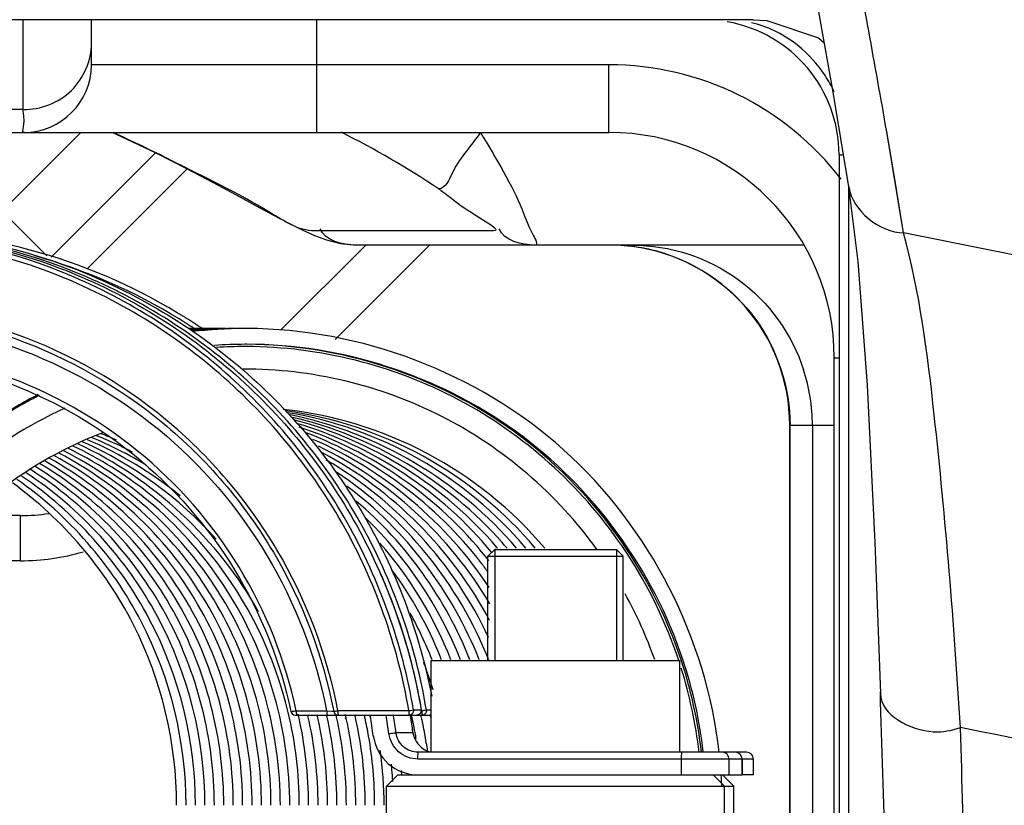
# Model space of a CAD drawing. Header units: millimetres. Extents: x 0 to 9512, y 0 to 6728.
# Tile 40 of 119: x 5059 to 5103, y 1139 to 1173. Entities that reach past the tile are written whole.
import ezdxf

# ---------------------------------------------------------------- set-up
doc = ezdxf.new("R2010")
doc.units = ezdxf.units.MM
doc.header["$LTSCALE"] = 523.16
doc.layers.get('0').update_dxf_attribs({"linetype": 'CONTINUOUS'})
for name, color, linetype in [('304103000046DXF_CONTINUOUS_LINE', 7, 'CONTINUOUS'), ('304103000094DXF_CONTINUOUS_LINE', 7, 'CONTINUOUS'), ('304104000155DXF_CONTINUOUS_LINE', 7, 'CONTINUOUS'), ('304105000138DXF_CONTINUOUS_LINE', 7, 'CONTINUOUS'), ('304106000022DXF_CONTINUOUS_LINE', 7, 'CONTINUOUS'), ('304109000079DXF_CONTINUOUS_LINE', 7, 'CONTINUOUS'), ('运动范围_DXF_DIMENSION', 7, 'CONTINUOUS')]:
    doc.layers.add(name, color=color, linetype=linetype)
doc.styles.get("Standard").update_dxf_attribs({"font": 'txt', "width": 0.7})
doc.dimstyles.new('DIMSTYLE_18', dxfattribs={"dimtxt": 80, "dimasz": 48, "dimexe": 1, "dimexo": 0, "dimgap": 5, "dimtad": 0, "dimtih": 1, "dimtoh": 1, "dimdec": 1, "dimdsep": 46, "dimtxsty": 'Standard', "dimblk": '_FILLED', "dimblk1": '_FILLED', "dimblk2": '_FILLED', "dimcen": 0.09, "dimclrt": 5, "dimazin": 2, "dimtp": 0.5, "dimtm": 0.5, "dimtfac": 1, "dimtdec": 65535, "dimtofl": 0, "dimtmove": 0, "dimatfit": 3, "dimldrblk": '_FILLED', "dimfxl": 0, "dimtolj": 1, "dimarcsym": 0})

# ---------------------------------------------------------------- blocks, each defined once
blk = doc.blocks.new('*D31')
at = {"layer": '运动范围_DXF_DIMENSION', "color": 2, "linetype": 'Continuous', "transparency": 16777216}
for start, end in [(287.445481, 360), (193, 261.806311)]:
    blk.add_arc((4873.138, 1359.384), 660.059, start, end, dxfattribs=at)
for points in [[(5539.447, 1311.125), (5533.197, 1359.384), (5523.457, 1311.706)], [(4250.211, 1166.638), (4229.996, 1210.903), (4234.762, 1162.475)]]:
    blk.add_solid(points, dxfattribs=at)
blk = doc.blocks.new('_FILLED')
at = {"color": 0, "linetype": 'ByBlock'}
blk.add_solid([(0, 0), (-1, 0.16667), (-1, -0.16667)], dxfattribs=at)

msp = doc.modelspace()

# ---------------------------------------------------------------- linework, layer by layer
at = {"color": 2, "linetype": 'Continuous'}
msp.add_circle((4873.138, 1359.384), 460.97, dxfattribs=at)
at = {"layer": '304103000046DXF_CONTINUOUS_LINE', "color": 9, "linetype": 'Continuous'}
for p, q in [((5058.176, 1164.889), (5061.671, 1168.384)), ((5060.35, 1162.846), (5064.984, 1167.48)), ((5061.934, 1162.322), (5066.384, 1166.772)), ((5060.155, 1162.911), (5058.176, 1164.889)), ((5074.309, 1163.384), (5070.53, 1159.605)), ((5058.996, 1151.384), (5056.806, 1151.384)), ((5058.996, 1149.384), (5058.996, 1151.384))]:
    msp.add_line(p, q, dxfattribs=at)
at = {"layer": '304103000046DXF_CONTINUOUS_LINE', "color": 7, "linetype": 'Continuous'}
for p, q in [((5077.138, 1163.384), (5072.956, 1159.202)), ((5058.996, 1149.384), (5055.011, 1149.384))]:
    msp.add_line(p, q, dxfattribs=at)
at = {"layer": '304103000046DXF_CONTINUOUS_LINE', "color": 9, "linetype": 'Continuous'}
msp.add_arc((5058.996, 1159.384), 8, 270, 278.9598, dxfattribs=at)
at = {"layer": '304103000046DXF_CONTINUOUS_LINE', "color": 7, "linetype": 'Continuous'}
msp.add_arc((5058.996, 1159.384), 10, 270, 286.0642, dxfattribs=at)
at = {"layer": '304103000094DXF_CONTINUOUS_LINE', "color": 7, "linetype": 'Continuous'}
for p, q in [((5091.501, 1173.384), (5004.147, 1173.384)), ((5062.138, 1171.384), (5062.138, 1173.384)), ((5095.029, 1170.259), (5095.746, 1165.963)), ((5032.042, 1168.384), (5085.108, 1168.384)), ((5095.32, 1167.384), (5095.32, 1121.884)), ((5093.768, 1163.384), (5073.88, 1163.384)), ((5095.108, 1121.884), (5095.108, 1158.384)), ((5093.132, 1121.884), (5093.132, 1155.384))]:
    msp.add_line(p, q, dxfattribs=at)
at = {"layer": '304103000094DXF_CONTINUOUS_LINE', "color": 9, "linetype": 'Continuous'}
for p, q in [((5059.106, 1169.397), (5059.106, 1173.384)), ((5072.138, 1168.384), (5072.137, 1173.384)), ((5085.108, 1171.384), (5062.138, 1171.384)), ((5085.108, 1168.384), (5085.108, 1171.384)), ((5059.106, 1169.397), (5051.106, 1169.397)), ((5097.794, 1166.304), (5097.436, 1168.406)), ((5098.185, 1163.929), (5097.436, 1168.406)), ((5095.32, 1167.384), (5095.509, 1167.384)), ((5095.737, 1165.971), (5095.737, 1121.884)), ((5098.185, 1163.929), (5097.794, 1166.304)), ((5079.988, 1164.017), (5072.041, 1164.017)), ((5095.108, 1158.384), (5095.32, 1158.384)), ((5095.108, 1155.384), (5093.132, 1155.384)), ((5093.143, 1121.884), (5093.143, 1155.384)), ((5094.137, 1155.384), (5094.137, 1121.884))]:
    msp.add_line(p, q, dxfattribs=at)
at = {"layer": '304103000094DXF_CONTINUOUS_LINE', "color": 7, "linetype": 'Continuous'}
for points in [[(5093.362, 1179.319), (5094.184, 1174.994), (5095.029, 1170.259)], [(5091.501, 1173.384), (5092.115, 1173.347), (5094.411, 1172.577), (5094.651, 1172.378)], [(5063.074, 1168.384), (5063.433, 1168.221), (5064.992, 1167.476), (5066.353, 1166.788), (5067.534, 1166.166), (5068.559, 1165.611), (5069.45, 1165.126), (5070.221, 1164.709), (5070.892, 1164.356), (5071.487, 1164.061), (5072.031, 1163.816), (5072.568, 1163.614), (5073.193, 1163.45), (5073.881, 1163.384)], [(5095.746, 1165.963), (5096.146, 1162.66), (5096.561, 1157.168), (5096.912, 1150.192), (5097.152, 1143.49)]]:
    msp.add_lwpolyline(points, dxfattribs=at)
at = {"layer": '304103000094DXF_CONTINUOUS_LINE', "color": 9, "linetype": 'Continuous'}
for centre, radius, start, end in [((4685.674, 1097.215), 417.871, 9.80909, 11.05726), ((5090.275, 1168.338), 5.047, 75.2793, 76.6946), ((5085.108, 1158.384), 13, 37.5997, 90), ((5089.586, 1167.544), 6.12, 25.6109, 33.3759), ((5035.089, 1106.635), 67.799, 63.18517, 65.59043), ((5054.334, 1130.982), 41.912, 56.3811, 63.1988), ((5085.153, 1155.363), 8.021, 72.0234, 89.9334), ((5086.061, 1155.375), 8.075, 0.0637, 17.8932)]:
    msp.add_arc(centre, radius, start, end, dxfattribs=at)
at = {"layer": '304103000094DXF_CONTINUOUS_LINE', "color": 7, "linetype": 'Continuous'}
for centre, radius, start, end in [((5089.32, 1167.384), 6, 0, 80.0673), ((5059.138, 1171.384), 3, 270, 360), ((5085.108, 1158.384), 10, 0, 90), ((5085.132, 1155.384), 8, 0, 82.7216)]:
    msp.add_arc(centre, radius, start, end, dxfattribs=at)
at = {"layer": '304103000094DXF_CONTINUOUS_LINE', "color": 9, "linetype": 'Continuous'}
for points in [[(5093.492, 1172.238), (5092.928, 1172.69), (5092.257, 1173.036), (5091.557, 1173.219)], [(5094.697, 1170.911), (5094.368, 1171.409), (5093.959, 1171.864), (5093.492, 1172.238)], [(5095.747, 1165.963), (5095.922, 1164.919), (5097.127, 1163.933), (5098.185, 1163.93)], [(5073.88, 1163.384), (5073.295, 1163.384), (5072.494, 1163.566), (5072.282, 1164.111)], [(5081.827, 1163.384), (5081.242, 1163.384), (5080.441, 1163.566), (5080.229, 1164.111)], [(5112.308, 1161.099), (5107.6, 1162.043), (5102.892, 1162.986), (5098.185, 1163.929)], [(5101.137, 1127.502), (5100.998, 1132.329), (5100.855, 1137.155), (5100.707, 1141.981)], [(5116.552, 1138.815), (5111.271, 1139.87), (5105.989, 1140.926), (5100.707, 1141.981)]]:
    msp.add_open_spline(points, degree=3, dxfattribs=at)
for points, knots in [([(5059.106, 1169.397), (5059.874, 1169.39), (5061.474, 1169.994), (5062.138, 1171.58), (5062.138, 1172.337)], [0, 0, 0, 0, 0.50363, 1, 1, 1, 1]), ([(5059.138, 1168.384), (5059.053, 1168.384), (5059.227, 1168.932), (5059.11, 1169.144), (5059.106, 1169.397)], [0, 0, 0, 0, 0.250954, 1, 1, 1, 1]), ([(5079.403, 1168.384), (5079.007, 1167.785), (5078.33, 1167.169), (5077.862, 1165.884), (5077.54, 1165.884)], [0, 0, 0, 0, 0.690134, 1, 1, 1, 1]), ([(5079.403, 1168.384), (5080.067, 1167.282), (5081.115, 1165.516), (5081.478, 1164.299), (5081.977, 1163.384), (5081.827, 1163.384)], [0, 0, 0, 0, 0.691769, 0.919452, 1, 1, 1, 1]), ([(5072.041, 1164.017), (5071.328, 1164.018), (5069.222, 1165.432), (5067.15, 1166.399), (5065.673, 1167.144)], [0, 0, 0, 0, 0.301158, 1, 1, 1, 1]), ([(5077.54, 1165.884), (5078.086, 1165.521), (5078.366, 1165.162), (5080.359, 1164.017), (5079.988, 1164.017)], [0, 0, 0, 0, 0.638629, 1, 1, 1, 1]), ([(5100.707, 1141.981), (5100.425, 1146.61), (5099.828, 1153.942), (5098.906, 1161.293), (5098.185, 1163.929)], [0, 0, 0, 0, 0.629213, 1, 1, 1, 1]), ([(5086.156, 1163.384), (5087.801, 1163.384), (5091.178, 1162.306), (5093.239, 1159.423), (5093.746, 1157.856)], [0, 0, 0, 0, 0.499659, 1, 1, 1, 1]), ([(5087.628, 1162.992), (5089.193, 1162.483), (5092.072, 1160.411), (5093.143, 1157.032), (5093.143, 1155.384)], [0, 0, 0, 0, 0.499659, 1, 1, 1, 1]), ([(5097.152, 1143.49), (5097.183, 1142.526), (5099.014, 1141.59), (5100.323, 1141.848), (5100.707, 1141.981)], [0, 0, 0, 0, 0.703532, 1, 1, 1, 1])]:
    msp.add_open_spline(points, degree=3, knots=knots, dxfattribs=at)
at = {"layer": '304103000094DXF_CONTINUOUS_LINE', "color": 7, "linetype": 'Continuous'}
msp.add_open_spline([(5097.581, 1129.089), (5097.443, 1133.915), (5097.299, 1138.741), (5097.152, 1143.566)], degree=3, dxfattribs=at)
at = {"layer": '304104000155DXF_CONTINUOUS_LINE', "color": 7, "linetype": 'Continuous'}
for p, q in [((5080.035, 1149.884), (5079.735, 1149.584)), ((5080.035, 1149.884), (5085.435, 1149.884)), ((5085.435, 1149.884), (5085.735, 1149.584)), ((5079.735, 1149.584), (5085.735, 1149.584)), ((5079.735, 1144.964), (5079.735, 1149.584)), ((5085.735, 1144.964), (5085.735, 1149.584)), ((5075.735, 1139.884), (5075.235, 1139.384)), ((5075.735, 1139.884), (5076.502, 1139.884)), ((5089.735, 1139.884), (5090.235, 1139.384)), ((5090.147, 1139.884), (5090.647, 1139.384)), ((5075.235, 1139.384), (5090.235, 1139.384)), ((5075.235, 1119.384), (5075.235, 1139.384)), ((5090.235, 1139.384), (5090.647, 1139.384)), ((5090.235, 1119.384), (5090.235, 1139.384)), ((5090.647, 1119.384), (5090.647, 1139.384))]:
    msp.add_line(p, q, dxfattribs=at)
at = {"layer": '304104000155DXF_CONTINUOUS_LINE', "color": 2, "linetype": 'Continuous'}
for p, q in [((5080.035, 1149.884), (5080.035, 1144.964)), ((5085.435, 1149.884), (5085.435, 1144.964))]:
    msp.add_line(p, q, dxfattribs=at)
at = {"layer": '304105000138DXF_CONTINUOUS_LINE', "color": 7, "linetype": 'Continuous'}
for p, q in [((5077.21, 1144.964), (5088.259, 1144.964)), ((5077.21, 1140.884), (5077.21, 1144.964)), ((5088.26, 1140.884), (5088.26, 1144.964)), ((5074.464, 1142.534), (5074.472, 1142.494)), ((5074.509, 1142.542), (5074.515, 1142.502)), ((5090.714, 1140.884), (5076.645, 1140.884)), ((5091.216, 1140.884), (5090.666, 1140.884)), ((5091.014, 1140.584), (5091.014, 1139.884)), ((5091.516, 1139.884), (5091.516, 1140.584)), ((5076.629, 1139.884), (5091.014, 1139.884)), ((5091.516, 1139.884), (5091.025, 1139.884))]:
    msp.add_line(p, q, dxfattribs=at)
at = {"layer": '304105000138DXF_CONTINUOUS_LINE', "color": 9, "linetype": 'Continuous'}
for p, q in [((5076.408, 1141.752), (5075.655, 1141.752)), ((5076.405, 1141.769), (5076.408, 1141.752)), ((5076.406, 1141.769), (5076.408, 1141.752)), ((5091.014, 1140.584), (5076.629, 1140.584)), ((5088.334, 1139.884), (5088.334, 1140.584)), ((5090.436, 1139.884), (5090.436, 1140.584)), ((5091.011, 1140.584), (5091.011, 1139.884)), ((5091.516, 1140.584), (5091.014, 1140.584))]:
    msp.add_line(p, q, dxfattribs=at)
at = {"layer": '304105000138DXF_CONTINUOUS_LINE', "color": 7, "linetype": 'Continuous'}
for centre, radius, start, end in [((5051.346, 1138.537), 23.506, 7.5394, 9.7107), ((5052.126, 1138.539), 24.495, 7.5393, 9.4274), ((5090.714, 1140.584), 0.3, 0, 90), ((5091.216, 1140.584), 0.3, 0, 90)]:
    msp.add_arc(centre, radius, start, end, dxfattribs=at)
at = {"layer": '304105000138DXF_CONTINUOUS_LINE', "color": 9, "linetype": 'Continuous'}
for centre, radius, start, end in [((5051.328, 1138.535), 24.223, 7.5391, 9.4775), ((5051.346, 1138.535), 24.52, 7.5391, 9.3163), ((5052.099, 1138.535), 24.521, 7.5787, 9.311)]:
    msp.add_arc(centre, radius, start, end, dxfattribs=at)
at = {"layer": '304105000138DXF_CONTINUOUS_LINE', "color": 7, "linetype": 'Continuous'}
msp.add_open_spline([(5074.649, 1141.621), (5074.711, 1141.156), (5075.189, 1140.24), (5076.16, 1139.884), (5076.629, 1139.884)], degree=3, knots=[0, 0, 0, 0, 0.500224, 1, 1, 1, 1], dxfattribs=at)
at = {"layer": '304105000138DXF_CONTINUOUS_LINE', "color": 9, "linetype": 'Continuous'}
for points, knots in [([(5075.342, 1141.713), (5075.38, 1141.718), (5075.484, 1141.73), (5075.588, 1141.752), (5075.655, 1141.752)], [0, 0, 0, 0, 0.367533, 1, 1, 1, 1]), ([(5076.629, 1140.584), (5076.324, 1140.584), (5075.693, 1140.815), (5075.382, 1141.411), (5075.342, 1141.713)], [0, 0, 0, 0, 0.499778, 1, 1, 1, 1]), ([(5076.645, 1140.884), (5076.41, 1140.884), (5075.925, 1141.062), (5075.685, 1141.52), (5075.655, 1141.752)], [0, 0, 0, 0, 0.499777, 1, 1, 1, 1]), ([(5076.629, 1140.584), (5076.629, 1140.655), (5076.623, 1140.76), (5076.642, 1140.838), (5076.637, 1140.884), (5076.645, 1140.884)], [0, 0, 0, 0, 0.704862, 0.921557, 1, 1, 1, 1]), ([(5088.334, 1140.584), (5088.334, 1140.655), (5088.328, 1140.76), (5088.347, 1140.838), (5088.342, 1140.884), (5088.35, 1140.884)], [0, 0, 0, 0, 0.704862, 0.921557, 1, 1, 1, 1]), ([(5090.436, 1140.584), (5090.436, 1140.66), (5090.372, 1140.82), (5090.213, 1140.884), (5090.136, 1140.884)], [0, 0, 0, 0, 0.500242, 1, 1, 1, 1]), ([(5091.011, 1140.584), (5091.011, 1140.66), (5090.948, 1140.82), (5090.788, 1140.884), (5090.712, 1140.884)], [0, 0, 0, 0, 0.500242, 1, 1, 1, 1])]:
    msp.add_open_spline(points, degree=3, knots=knots, dxfattribs=at)
for points in [[(5076.408, 1141.752), (5076.445, 1141.476), (5076.621, 1141.197), (5076.855, 1141.045)], [(5076.855, 1141.045), (5076.961, 1140.976), (5077.083, 1140.926), (5077.208, 1140.902)]]:
    msp.add_open_spline(points, degree=3, dxfattribs=at)
at = {"layer": '304105000138DXF_CONTINUOUS_LINE', "color": 7, "linetype": 'Continuous'}
for points in [[(5076.409, 1141.752), (5076.445, 1141.476), (5076.621, 1141.197), (5076.855, 1141.045)], [(5076.855, 1141.045), (5076.961, 1140.976), (5077.083, 1140.926), (5077.208, 1140.902)]]:
    msp.add_open_spline(points, degree=3, dxfattribs=at)
at = {"layer": '304106000022DXF_CONTINUOUS_LINE', "color": 9, "linetype": 'Continuous'}
for p, q in [((5066.512, 1159.807), (5066.54, 1159.789)), ((5066.512, 1159.806), (5066.54, 1159.789)), ((5071.222, 1142.727), (5072.574, 1142.727)), ((5072.574, 1142.727), (5072.825, 1142.708)), ((5072.825, 1142.708), (5072.891, 1142.703)), ((5073.075, 1142.734), (5076.221, 1142.734)), ((5076.428, 1142.767), (5076.774, 1142.767)), ((5076.774, 1142.734), (5076.796, 1142.734)), ((5076.796, 1142.734), (5076.789, 1142.77)), ((5076.796, 1142.734), (5076.79, 1142.77)), ((5076.796, 1142.734), (5076.83, 1142.739)), ((5077.004, 1142.767), (5077.21, 1142.767))]:
    msp.add_line(p, q, dxfattribs=at)
at = {"layer": '304106000022DXF_CONTINUOUS_LINE', "color": 7, "linetype": 'Continuous'}
for p, q in [((5067.023, 1159.643), (5066.96, 1159.684)), ((5067.05, 1159.682), (5066.987, 1159.724)), ((5071.187, 1142.534), (5077.152, 1142.534))]:
    msp.add_line(p, q, dxfattribs=at)
msp.add_lwpolyline([(5070.991, 1142.692), (5071, 1142.663), (5071.042, 1142.595), (5071.108, 1142.55), (5071.187, 1142.534)], dxfattribs=at)
at = {"layer": '304106000022DXF_CONTINUOUS_LINE', "color": 9, "linetype": 'Continuous'}
for centre, radius, start, end in [((5052.794, 1138.516), 25.328, 58.5037, 74.3228), ((5052.831, 1138.608), 25.23, 57.9783, 58.4677), ((5052.832, 1138.609), 25.228, 57.652, 57.9782), ((5052.834, 1138.612), 25.225, 57.1628, 57.652), ((5052.835, 1138.613), 25.223, 56.8285, 57.0879), ((5052.833, 1138.61), 25.227, 56.6339, 56.8285), ((5051.727, 1138.507), 25.423, 9.6533, 23.828), ((5080.344, 1142.732), 3.547, 179.9778, 181.1902)]:
    msp.add_arc(centre, radius, start, end, dxfattribs=at)
at = {"layer": '304106000022DXF_CONTINUOUS_LINE', "color": 7, "linetype": 'Continuous'}
for centre, radius, start, end in [((5052.809, 1138.595), 25.445, 57.5995, 57.9164), ((5052.807, 1138.593), 25.448, 57.1243, 57.5995), ((5052.807, 1138.592), 25.449, 56.1385, 57.1243), ((5073.086, 1142.734), 0.2, 190.8909, 270), ((5076.577, 1142.734), 0.2, 270, 9.5429), ((5077.152, 1142.734), 0.2, 270, 286.7641)]:
    msp.add_arc(centre, radius, start, end, dxfattribs=at)
at = {"layer": '304106000022DXF_CONTINUOUS_LINE', "color": 9, "linetype": 'Continuous'}
for points, knots in [([(5076.221, 1142.734), (5075.733, 1145.638), (5073.715, 1151.321), (5067.962, 1158.249), (5060.175, 1162.784), (5051.306, 1164.359), (5042.437, 1162.784), (5034.65, 1158.249), (5028.897, 1151.321), (5026.879, 1145.638), (5026.391, 1142.734)], [0, 0, 0, 0, 0.125076, 0.250101, 0.375068, 0.5, 0.624932, 0.749899, 0.874924, 1, 1, 1, 1]), ([(5076.428, 1142.767), (5075.941, 1145.666), (5073.937, 1151.34), (5068.229, 1158.283), (5060.506, 1162.874), (5054.598, 1163.992), (5051.662, 1164.032)], [0, 0, 0, 0, 0.25015, 0.500201, 0.750136, 1, 1, 1, 1]), ([(5077.004, 1142.767), (5076.517, 1145.666), (5074.513, 1151.34), (5068.805, 1158.283), (5061.082, 1162.874), (5055.173, 1163.992), (5052.238, 1164.032)], [0, 0, 0, 0, 0.25015, 0.500201, 0.750136, 1, 1, 1, 1]), ([(5073.075, 1142.734), (5072.595, 1145.229), (5070.755, 1150.092), (5065.707, 1155.993), (5058.958, 1159.844), (5051.306, 1161.179), (5043.654, 1159.844), (5036.906, 1155.993), (5031.857, 1150.092), (5030.017, 1145.229), (5029.537, 1142.734)], [0, 0, 0, 0, 0.125075, 0.250099, 0.375067, 0.5, 0.624933, 0.749901, 0.874925, 1, 1, 1, 1]), ([(5030.281, 1142.727), (5030.758, 1145.142), (5032.563, 1149.844), (5037.471, 1155.544), (5044.015, 1159.262), (5051.428, 1160.55), (5058.84, 1159.262), (5065.384, 1155.544), (5070.293, 1149.844), (5072.097, 1145.142), (5072.574, 1142.727)], [0, 0, 0, 0, 0.125076, 0.250101, 0.375069, 0.5, 0.624931, 0.749899, 0.874924, 1, 1, 1, 1]), ([(5071.222, 1142.727), (5070.749, 1144.964), (5069.024, 1149.311), (5064.422, 1154.568), (5058.327, 1157.991), (5051.44, 1159.177), (5044.553, 1157.991), (5038.457, 1154.568), (5033.856, 1149.311), (5032.131, 1144.964), (5031.658, 1142.727)], [0, 0, 0, 0, 0.12505, 0.250082, 0.375059, 0.500001, 0.624942, 0.74992, 0.874951, 1, 1, 1, 1]), ([(5070.991, 1142.692), (5070.99, 1142.698), (5071.027, 1142.691), (5071.059, 1142.708), (5071.138, 1142.713), (5071.191, 1142.722), (5071.222, 1142.727)], [0, 0, 0, 0, 0.07227, 0.280854, 0.602078, 1, 1, 1, 1]), ([(5071.244, 1142.559), (5071.247, 1142.553), (5071.252, 1142.542), (5071.262, 1142.534), (5071.266, 1142.534)], [0, 0, 0, 0, 0.627054, 1, 1, 1, 1]), ([(5072.574, 1142.727), (5072.575, 1142.681), (5072.581, 1142.629), (5072.597, 1142.534), (5072.619, 1142.534)], [0, 0, 0, 0, 0.682432, 1, 1, 1, 1]), ([(5072.889, 1142.696), (5072.889, 1142.701), (5072.918, 1142.697), (5072.945, 1142.712), (5073.008, 1142.72), (5073.051, 1142.729), (5073.075, 1142.734)], [0, 0, 0, 0, 0.07344, 0.284955, 0.61339, 1, 1, 1, 1]), ([(5073.075, 1142.734), (5073.075, 1142.687), (5073.072, 1142.617), (5073.084, 1142.565), (5073.08, 1142.534), (5073.086, 1142.534)], [0, 0, 0, 0, 0.704835, 0.921551, 1, 1, 1, 1]), ([(5076.221, 1142.734), (5076.221, 1142.687), (5076.217, 1142.617), (5076.229, 1142.565), (5076.226, 1142.534), (5076.231, 1142.534)], [0, 0, 0, 0, 0.704813, 0.921546, 1, 1, 1, 1]), ([(5076.221, 1142.734), (5076.246, 1142.738), (5076.315, 1142.748), (5076.384, 1142.767), (5076.428, 1142.767)], [0, 0, 0, 0, 0.363898, 1, 1, 1, 1]), ([(5076.428, 1142.767), (5076.438, 1142.712), (5076.405, 1142.587), (5076.287, 1142.534), (5076.231, 1142.534)], [0, 0, 0, 0, 0.500209, 1, 1, 1, 1]), ([(5076.774, 1142.767), (5076.783, 1142.712), (5076.751, 1142.587), (5076.633, 1142.534), (5076.577, 1142.534)], [0, 0, 0, 0, 0.500209, 1, 1, 1, 1]), ([(5076.797, 1142.659), (5076.798, 1142.629), (5076.809, 1142.601), (5076.795, 1142.534), (5076.807, 1142.534)], [0, 0, 0, 0, 0.723838, 1, 1, 1, 1]), ([(5077.004, 1142.767), (5077.013, 1142.712), (5076.981, 1142.587), (5076.863, 1142.534), (5076.807, 1142.534)], [0, 0, 0, 0, 0.500209, 1, 1, 1, 1]), ([(5076.83, 1142.739), (5076.851, 1142.743), (5076.91, 1142.751), (5076.967, 1142.767), (5077.004, 1142.767)], [0, 0, 0, 0, 0.374966, 1, 1, 1, 1])]:
    msp.add_open_spline(points, degree=3, knots=knots, dxfattribs=at)
at = {"layer": '304106000022DXF_CONTINUOUS_LINE', "color": 7, "linetype": 'Continuous'}
for points, knots in [([(5051.662, 1164.034), (5054.626, 1164.034), (5060.608, 1162.976), (5068.448, 1158.405), (5074.249, 1151.422), (5076.282, 1145.694), (5076.774, 1142.767)], [0, 0, 0, 0, 0.249861, 0.499798, 0.749849, 1, 1, 1, 1]), ([(5052.238, 1164.034), (5055.152, 1164.034), (5061.03, 1163.012), (5068.772, 1158.592), (5074.573, 1151.818), (5076.688, 1146.235), (5077.241, 1143.37)], [0, 0, 0, 0, 0.249862, 0.499797, 0.749845, 1, 1, 1, 1]), ([(5066.324, 1160.154), (5064.323, 1161.409), (5059.946, 1163.368), (5055.198, 1164.034), (5052.836, 1164.034)], [0, 0, 0, 0, 0.500089, 1, 1, 1, 1]), ([(5051.317, 1160.534), (5053.831, 1160.534), (5058.905, 1159.652), (5065.585, 1155.836), (5070.59, 1149.988), (5072.414, 1145.169), (5072.889, 1142.696)], [0, 0, 0, 0, 0.249859, 0.499795, 0.749846, 1, 1, 1, 1]), ([(5051.463, 1158.534), (5053.717, 1158.533), (5058.263, 1157.752), (5064.272, 1154.375), (5068.817, 1149.19), (5070.522, 1144.9), (5070.991, 1142.692)], [0, 0, 0, 0, 0.24986, 0.499795, 0.749846, 1, 1, 1, 1])]:
    msp.add_open_spline(points, degree=3, knots=knots, dxfattribs=at)
at = {"layer": '304106000022DXF_CONTINUOUS_LINE', "color": 9, "linetype": 'Continuous'}
for points in [[(5071.222, 1142.727), (5071.222, 1142.694), (5071.224, 1142.662), (5071.228, 1142.63)], [(5071.228, 1142.63), (5071.232, 1142.606), (5071.236, 1142.582), (5071.244, 1142.559)], [(5077.211, 1142.543), (5077.192, 1142.537), (5077.172, 1142.534), (5077.152, 1142.534)]]:
    msp.add_open_spline(points, degree=3, dxfattribs=at)
at = {"layer": '304109000079DXF_CONTINUOUS_LINE', "color": 7, "linetype": 'Continuous'}
for p, q in [((5066.439, 1159.684), (5066.606, 1159.684)), ((5066.732, 1159.683), (5066.675, 1159.684)), ((5066.732, 1159.671), (5066.675, 1159.677)), ((5066.789, 1159.684), (5066.732, 1159.683)), ((5066.789, 1159.677), (5066.732, 1159.671)), ((5066.857, 1159.684), (5067.025, 1159.684)), ((5067.15, 1159.683), (5067.093, 1159.684)), ((5067.15, 1159.671), (5067.093, 1159.677)), ((5067.207, 1159.684), (5067.15, 1159.683)), ((5067.207, 1159.677), (5067.15, 1159.671)), ((5067.276, 1159.684), (5067.443, 1159.684)), ((5067.569, 1159.683), (5067.512, 1159.684)), ((5067.569, 1159.671), (5067.512, 1159.677)), ((5067.626, 1159.684), (5067.569, 1159.683)), ((5067.626, 1159.677), (5067.569, 1159.671)), ((5067.694, 1159.684), (5067.862, 1159.684)), ((5080.097, 1149.884), (5080.069, 1149.915)), ((5080.164, 1149.941), (5080.137, 1149.973)), ((5072.554, 1142.497), (5072.542, 1142.534)), ((5072.583, 1142.503), (5072.574, 1142.541)), ((5072.973, 1142.497), (5072.961, 1142.534)), ((5073.002, 1142.504), (5072.993, 1142.541)), ((5073.431, 1142.375), (5073.419, 1142.411)), ((5073.448, 1142.379), (5073.44, 1142.415)), ((5073.81, 1142.498), (5073.798, 1142.533)), ((5073.839, 1142.504), (5073.83, 1142.541))]:
    msp.add_line(p, q, dxfattribs=at)
at = {"layer": '304109000079DXF_CONTINUOUS_LINE', "color": 9, "linetype": 'Continuous'}
for centre, radius, start, end in [((5066.857, 1138.682), 21.002, 90.1871, 91.1419), ((5066.606, 1138.697), 20.987, 90, 90.453), ((5067.025, 1138.672), 21.012, 90.4531, 91.5395), ((5067.276, 1138.667), 21.017, 90.1875, 92.1364), ((5067.444, 1138.657), 21.027, 90.4535, 92.5345), ((5067.695, 1138.652), 21.031, 90.1881, 93.132), ((5067.863, 1138.644), 21.04, 90.4541, 93.5304), ((5068.114, 1138.639), 21.044, 90.189, 94.1283), ((5068.282, 1138.632), 21.052, 90.455, 94.5268), ((5068.533, 1138.628), 21.056, 90.19, 95.1247), ((5068.701, 1138.621), 21.062, 90.456, 95.5232), ((5068.952, 1138.617), 21.067, 90.1912, 96.1208), ((5066.857, 1138.701), 20.983, 90, 90.187), ((5067.025, 1138.697), 20.987, 90, 90.453), ((5067.276, 1138.701), 20.983, 90, 90.187), ((5067.443, 1138.697), 20.987, 90, 90.453), ((5067.694, 1138.701), 20.983, 90, 90.187), ((5067.862, 1138.697), 20.987, 90, 90.453), ((5068.944, 1138.638), 20.246, 90.0017, 93.5549), ((5068.943, 1138.681), 20.203, 89.7694, 90.0003), ((5068.939, 1138.626), 20.256, 118.5016, 120.7839), ((5068.955, 1138.597), 20.289, 116.7676, 118.5015), ((5068.87, 1138.54), 20.373, 33.2327, 34.4115), ((5068.796, 1138.506), 20.453, 18.3782, 33.1992), ((5068.846, 1138.528), 19.402, 19.4773, 28.943), ((5068.81, 1138.525), 20.541, 6.6274, 18.3217), ((5068.812, 1138.527), 20.432, 6.6304, 17.3314)]:
    msp.add_arc(centre, radius, start, end, dxfattribs=at)
at = {"layer": '304109000079DXF_CONTINUOUS_LINE', "color": 7, "linetype": 'Continuous'}
for centre, radius, start, end in [((5066.858, 1138.676), 21.008, 90.3431, 91.1417), ((5067.276, 1138.661), 21.023, 90.3434, 92.1361), ((5067.695, 1138.647), 21.037, 90.344, 93.1316), ((5068.114, 1138.634), 21.05, 90.3448, 94.1276), ((5066.606, 1138.697), 20.986, 89.8131, 90), ((5069.033, 1138.631), 21.053, 90.5366, 96.5816), ((5068.533, 1138.623), 21.061, 90.3457, 95.1239), ((5068.952, 1138.612), 21.071, 90.3469, 96.12), ((5066.857, 1138.697), 20.986, 90, 90.1869), ((5067.025, 1138.697), 20.986, 89.8131, 90), ((5067.276, 1138.697), 20.986, 90, 90.1869), ((5067.443, 1138.697), 20.986, 89.8131, 90), ((5067.694, 1138.697), 20.986, 90, 90.1869), ((5067.862, 1138.697), 20.986, 89.8131, 90), ((5069.034, 1138.598), 21.085, 90, 90.5374), ((5069.035, 1138.637), 20.347, 90.236, 94.0304), ((5069.034, 1138.695), 20.289, 90, 90.2342), ((5069.059, 1138.576), 20.413, 117.0681, 123.2307), ((5054.954, 1138.516), 17.683, 51.0102, 66.6715), ((5055.412, 1138.579), 17.609, 58.6748, 67.4588), ((5055.829, 1138.573), 17.615, 62.4843, 68.2095), ((5056.253, 1138.587), 17.6, 66.5791, 68.9597), ((5061.54, 1138.479), 17.786, 21.4641, 41.0934), ((5067.09, 1138.543), 17.662, 40.1911, 41.2381), ((5065.857, 1138.561), 17.633, 37.8758, 38.5044), ((5061.168, 1138.511), 17.732, 21.8263, 36.2012), ((5065.465, 1138.582), 17.6, 35.814, 37.5208), ((5060.792, 1138.535), 17.683, 21.3866, 28.8322), ((5061.223, 1138.542), 17.669, 21.3945, 21.7994), ((5068.891, 1138.525), 20.543, 6.6528, 18.3935), ((5060.368, 1138.535), 17.689, 19.2162, 20.9617), ((5060.359, 1138.532), 17.698, 16.8339, 19.2162), ((5053.603, 1138.527), 17.757, 0.0227, 13.4306), ((5054.023, 1138.527), 17.755, 0.0217, 13.1661), ((5054.443, 1138.527), 17.754, 0.0211, 12.9581), ((5054.978, 1138.548), 17.636, 12.5938, 13.088), ((5054.863, 1138.528), 17.753, 0.02, 12.5758), ((5055.28, 1138.527), 17.754, 0.021, 12.9413), ((5055.815, 1138.548), 17.636, 12.7523, 12.9633), ((5055.699, 1138.528), 17.753, 0.0204, 12.7334), ((5056.232, 1138.547), 17.637, 12.6679, 13.1706), ((5056.118, 1138.528), 17.753, 0.0199, 12.5289), ((5056.536, 1138.527), 17.754, 0.021, 12.9442), ((5057.071, 1138.548), 17.635, 12.638, 13.0231), ((5057.055, 1138.545), 17.652, 9.9775, 12.6367), ((5059.16, 1138.547), 17.639, 12.8208, 13.198), ((5059.167, 1138.549), 17.632, 12.5907, 12.8207), ((5059.177, 1138.551), 17.622, 11.9615, 12.5908), ((5059.582, 1138.548), 17.635, 12.6638, 13.0089), ((5059.595, 1138.551), 17.623, 11.9615, 12.6638), ((5060.003, 1138.548), 17.633, 12.4225, 13.082), ((5059.151, 1138.545), 17.649, 10.5133, 11.9609), ((5059.573, 1138.546), 17.646, 10.6547, 11.961), ((5056.962, 1138.529), 17.746, 0.0156, 9.9751), ((5059.103, 1138.537), 17.697, 9.5596, 10.5136), ((5059.501, 1138.533), 17.719, 8.0296, 10.6539), ((5057.397, 1138.53), 17.73, 0.0115, 7.924), ((5059.47, 1138.528), 17.75, 7.7764, 8.0303), ((5057.792, 1138.527), 17.754, 4.2924, 5.9269), ((5057.815, 1138.529), 17.731, 3.4276, 4.2923), ((5058.216, 1138.528), 17.748, 4.4338, 5.0233), ((5068.911, 1138.53), 21.221, 2.897, 3.5505), ((5068.937, 1138.531), 21.196, 2.2605, 2.897)]:
    msp.add_arc(centre, radius, start, end, dxfattribs=at)
for points, knots in [([(5090, 1140.897), (5089.44, 1145.892), (5084.455, 1155.806), (5074.052, 1159.684), (5069.034, 1159.684)], [0, 0, 0, 0, 0.500422, 1, 1, 1, 1]), ([(5088.385, 1145.007), (5087.064, 1148.976), (5081.79, 1156.264), (5073.212, 1158.984), (5069.034, 1158.984)], [0, 0, 0, 0, 0.500335, 1, 1, 1, 1]), ([(5082.257, 1149.941), (5080.817, 1151.646), (5077.252, 1154.529), (5072.862, 1155.858), (5070.645, 1156.089)], [0, 0, 0, 0, 0.500224, 1, 1, 1, 1]), ([(5081.838, 1149.941), (5080.454, 1151.58), (5077.053, 1154.372), (5072.872, 1155.741), (5070.747, 1156.027)], [0, 0, 0, 0, 0.50022, 1, 1, 1, 1]), ([(5081.42, 1149.941), (5080.091, 1151.513), (5076.856, 1154.21), (5072.884, 1155.612), (5070.855, 1155.948)], [0, 0, 0, 0, 0.500216, 1, 1, 1, 1]), ([(5062.673, 1155.071), (5059.386, 1153.841), (5053.421, 1149.247), (5051.222, 1142.049), (5051.222, 1138.534)], [0, 0, 0, 0, 0.499612, 1, 1, 1, 1]), ([(5070.104, 1138.534), (5070.104, 1141.692), (5068.348, 1148.125), (5063.481, 1152.688), (5060.691, 1154.158)], [0, 0, 0, 0, 0.500331, 1, 1, 1, 1]), ([(5070.523, 1138.534), (5070.523, 1141.728), (5068.723, 1148.24), (5063.747, 1152.813), (5060.905, 1154.263)], [0, 0, 0, 0, 0.500337, 1, 1, 1, 1]), ([(5070.941, 1138.534), (5070.941, 1141.765), (5069.098, 1148.356), (5064.012, 1152.937), (5061.118, 1154.366)], [0, 0, 0, 0, 0.500343, 1, 1, 1, 1]), ([(5070.874, 1142.651), (5070.27, 1145.177), (5067.906, 1150.018), (5063.67, 1153.349), (5061.33, 1154.467)], [0, 0, 0, 0, 0.500304, 1, 1, 1, 1]), ([(5068.849, 1138.534), (5068.849, 1141.581), (5067.218, 1147.781), (5062.671, 1152.303), (5060.036, 1153.826)], [0, 0, 0, 0, 0.500312, 1, 1, 1, 1]), ([(5069.267, 1138.534), (5069.267, 1141.618), (5067.595, 1147.895), (5062.943, 1152.432), (5060.256, 1153.939)], [0, 0, 0, 0, 0.500318, 1, 1, 1, 1]), ([(5069.686, 1138.534), (5069.686, 1141.655), (5067.972, 1148.01), (5063.213, 1152.561), (5060.474, 1154.049)], [0, 0, 0, 0, 0.500324, 1, 1, 1, 1]), ([(5067.175, 1138.534), (5067.175, 1141.414), (5065.723, 1147.263), (5061.642, 1151.7), (5059.24, 1153.283)], [0, 0, 0, 0, 0.500285, 1, 1, 1, 1]), ([(5067.593, 1138.534), (5067.593, 1141.456), (5066.098, 1147.393), (5061.902, 1151.854), (5059.441, 1153.424)], [0, 0, 0, 0, 0.500292, 1, 1, 1, 1]), ([(5068.012, 1138.534), (5068.012, 1141.498), (5066.471, 1147.523), (5062.159, 1152.006), (5059.64, 1153.562)], [0, 0, 0, 0, 0.500298, 1, 1, 1, 1]), ([(5068.43, 1138.534), (5068.43, 1141.54), (5066.845, 1147.653), (5062.415, 1152.156), (5059.838, 1153.696)], [0, 0, 0, 0, 0.500305, 1, 1, 1, 1]), ([(5065.919, 1138.534), (5065.919, 1141.288), (5064.596, 1146.872), (5060.854, 1151.225), (5058.627, 1152.839)], [0, 0, 0, 0, 0.500265, 1, 1, 1, 1]), ([(5066.337, 1138.534), (5066.337, 1141.33), (5064.973, 1147.003), (5061.119, 1151.385), (5058.833, 1152.99)], [0, 0, 0, 0, 0.500272, 1, 1, 1, 1]), ([(5066.756, 1138.534), (5066.756, 1141.372), (5065.348, 1147.133), (5061.382, 1151.543), (5059.038, 1153.138)], [0, 0, 0, 0, 0.500278, 1, 1, 1, 1])]:
    msp.add_open_spline(points, degree=3, knots=knots, dxfattribs=at)
at = {"layer": '304109000079DXF_CONTINUOUS_LINE', "color": 9, "linetype": 'Continuous'}
for points, knots in [([(5088.31, 1144.982), (5086.996, 1148.945), (5081.75, 1156.225), (5073.202, 1158.967), (5069.033, 1158.984)], [0, 0, 0, 0, 0.500337, 1, 1, 1, 1]), ([(5085.678, 1150.053), (5083.849, 1152.724), (5078.822, 1157.245), (5072.258, 1158.871), (5069.024, 1158.884)], [0, 0, 0, 0, 0.500233, 1, 1, 1, 1]), ([(5084.575, 1149.886), (5082.804, 1152.336), (5078.028, 1156.453), (5071.889, 1157.895), (5068.869, 1157.884)], [0, 0, 0, 0, 0.500225, 1, 1, 1, 1]), ([(5060.958, 1156.15), (5057.65, 1154.644), (5051.779, 1149.605), (5049.64, 1142.173), (5049.64, 1138.534)], [0, 0, 0, 0, 0.4997, 1, 1, 1, 1])]:
    msp.add_open_spline(points, degree=3, knots=knots, dxfattribs=at)
at = {"layer": '304109000079DXF_CONTINUOUS_LINE', "color": 7, "linetype": 'Continuous'}
for points in [[(5081.001, 1149.941), (5078.495, 1152.908), (5074.772, 1155.102), (5070.962, 1155.853)], [(5080.372, 1150.186), (5077.991, 1152.903), (5074.588, 1154.936), (5071.066, 1155.742)], [(5080.137, 1149.973), (5077.851, 1152.666), (5074.584, 1154.723), (5071.166, 1155.615)], [(5079.899, 1149.757), (5077.707, 1152.425), (5074.573, 1154.5), (5071.26, 1155.472)], [(5079.656, 1149.539), (5077.558, 1152.177), (5074.558, 1154.265), (5071.354, 1155.313)], [(5079.424, 1149.301), (5077.463, 1151.855), (5074.679, 1153.922), (5071.665, 1155.057)], [(5067.676, 1150.344), (5066.043, 1152.162), (5063.981, 1153.665), (5061.748, 1154.66)], [(5079.793, 1148.189), (5077.932, 1151.044), (5075.1, 1153.426), (5071.968, 1154.767)], [(5069.557, 1147.117), (5067.787, 1150.306), (5064.851, 1153.036), (5061.54, 1154.565)], [(5079.817, 1147.473), (5078.076, 1150.445), (5075.319, 1152.982), (5072.212, 1154.467)], [(5079.807, 1146.736), (5078.184, 1149.836), (5075.49, 1152.539), (5072.393, 1154.167)], [(5079.761, 1145.983), (5078.264, 1149.206), (5075.64, 1152.074), (5072.559, 1153.845)], [(5079.77, 1144.98), (5078.468, 1148.308), (5076.006, 1151.346), (5073.017, 1153.306)], [(5079.349, 1144.988), (5078.17, 1147.995), (5076.062, 1150.763), (5073.473, 1152.694)], [(5078.93, 1144.988), (5077.877, 1147.676), (5076.094, 1150.168), (5073.888, 1152.032)], [(5078.512, 1144.988), (5077.593, 1147.334), (5076.128, 1149.526), (5074.312, 1151.273)]]:
    msp.add_open_spline(points, degree=3, dxfattribs=at)

# ---------------------------------------------------------------- dimensions: what is measured, and where the dimension line sits
at = {"layer": '运动范围_DXF_DIMENSION', "color": 2, "linetype": 'Continuous'}
dim = msp.add_angular_dim_2l(base=(4947.859, 703.568), line1=((4236.427, 1212.388), (4229.996, 1210.903)), line2=((5526.596, 1359.384), (5533.197, 1359.384)), dimstyle='DIMSTYLE_18', dxfattribs=at)
dim.commit()
dim.dimension.update_dxf_attribs({"geometry": '*D31', "text_midpoint": (4819.066, 661.369), "dimtype": 162})

doc.saveas('drawing.dxf')
